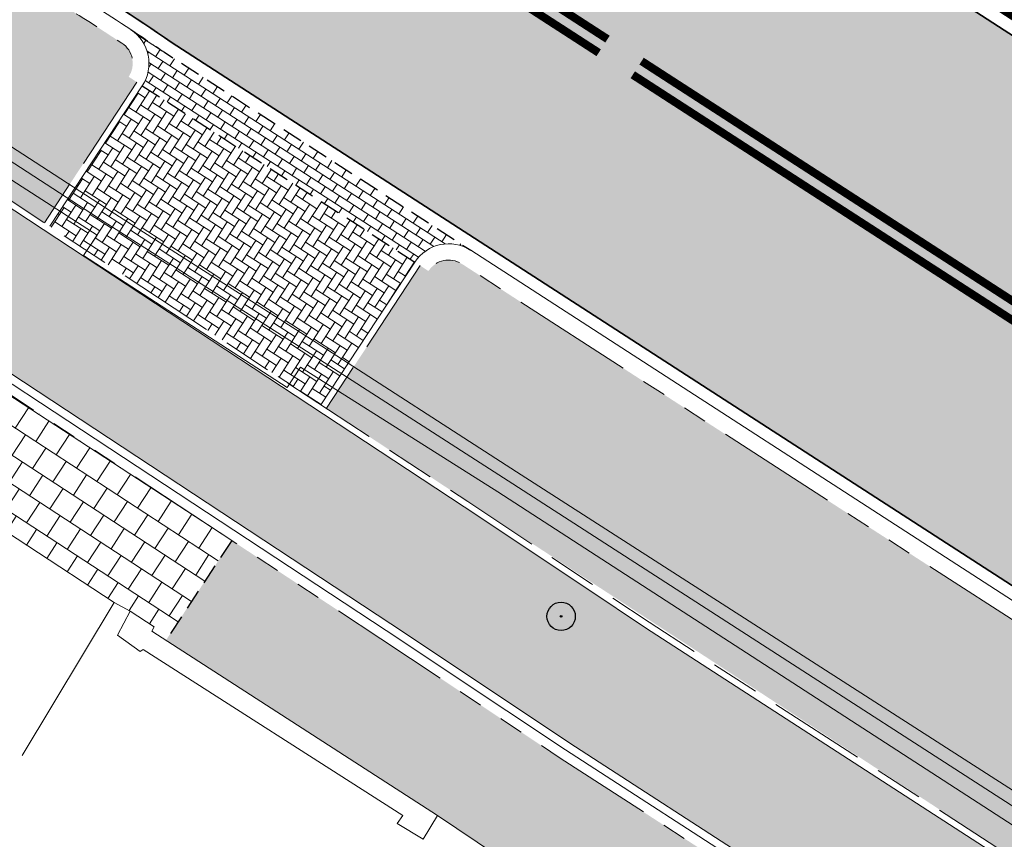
# Model space of a CAD drawing. Header units: metres. Extents: x 187916 to 189411, y 333285 to 334910.
# Tile 109 of 256: x 188243 to 188255, y 334512 to 334522. Entities that reach past the tile are written whole.
import ezdxf

# ---------------------------------------------------------------- set-up
doc = ezdxf.new("R2010")
doc.units = ezdxf.units.M
for name, pattern in [('DASHED2', [0.375, 0.25, -0.125]), ('VH-OPSLUITBAND_100X200', [16, 8, -2, 4, -2]), ('VH-TROTTOIRBAND_180-200', [20, 10, -2, 2, -2, 2, -2]), ('VW-1-1_STREEP', [2, 1, -1])]:
    doc.linetypes.add(name, pattern=pattern)
for name, color, linetype, lineweight in [('B-ME-GR-BOOM-S', 253, 'Continuous', 25), ('B-ME-IE-TERREINAFSCHEIDING_KUNSTMATIG_MUUR-G', 253, 'IE-TERREINAFSCHEIDING-KUNSTMATIG-DICHT', 18), ('B-ME-VH-KANTOPSLUITING_ACHTERKANTBAND-G', 253, 'Continuous', 18), ('B-ME-VH-VERHARDING_ASFALT-G', 253, 'Continuous', 18), ('B-ME-VH-VERHARDING_BETONSTRAATSTEEN-G', 253, 'Continuous', 18), ('B-ME-VH-VERHARDING_TEGEL-G', 253, 'Continuous', 18), ('N-WE-GR-HAAG-HG01-A', 96, 'Continuous', 35), ('N-WE-VH-GOOT_TEGEL-G', 170, 'Continuous', 35), ('N-WE-VH-KANTOPSLUITING_OPSLUITBAND_80X200-G', 30, 'VH-OPSLUITBAND_100X200', 15), ('N-WE-VH-KANTOPSLUITING_PERRONBAND-G', 5, 'VH-TROTTOIRBAND_180-200', 25), ('N-WE-VH-KANTOPSLUITING_RIJWIELPADBAND_4-12 200-G', 94, 'VH-TROTTOIRBAND_180-200', 15), ('N-WE-VH-KANTOPSLUITING_TROTTOIRBAND_180 200-G', 251, 'VH-TROTTOIRBAND_180-200', 15), ('N-WE-VH-KANTOPSLUITING_VOORKANTBAND-G', 7, 'Continuous', 15), ('N-WE-VH-KANTVERHARDING_STREKLAAG_BSS-G', 60, 'Continuous', 18), ('N-WE-VH-VERHARDING_ASFALT_RIJWEG-A', 251, 'Continuous', 18), ('N-WE-VH-VERHARDING_BETONSTRAATSTEEN-GRIJS-A', 250, 'Continuous', 18), ('N-WE-VH-VERHARDING_BETONSTRAATSTEEN-ROOD-A', 11, 'Continuous', 18), ('N-WE-VH-VERHARDING_TEGEL-A', 254, 'Continuous', 5), ('N-WE-VH-VERHARDING_TEGEL_300x300x60-A', 251, 'Continuous', 5), ('N-WE-VW-MARKERING_LANGS_STREEP-G', 251, 'Continuous', 0), ('N-WE-VW-MARKERING_LANGS_STREEP_11-G', 251, 'VW-1-1_STREEP', 0)]:
    doc.layers.add(name, color=color, linetype=linetype, lineweight=lineweight)
doc.layers.add('N-WE-VH-MATERIAALSCHEIDING-G', color=7, linetype='DASHED2')
doc.linetypes.add('IE-TERREINAFSCHEIDING-KUNSTMATIG-DICHT', pattern='A,8,-1,[82,NLCS.SHX,S=0.75,R=90,X=0,Y=0],-1', length=10)

# ---------------------------------------------------------------- blocks, each defined once
blk = doc.blocks.new('SGR-BOOM_01')
at = {"ltscale": 0.1}
h = blk.add_hatch(color=256, dxfattribs=at)
edge = h.paths.add_edge_path()
edge.add_arc((7.366995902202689e-12, -5.115907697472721e-12), 0.15, 0, 360)
for centre, radius in [((0, 0), 2.5), ((7.366995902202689e-12, -5.115907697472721e-12), 0.04499999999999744)]:
    blk.add_circle(centre, radius)
blk.add_circle((7.366995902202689e-12, -5.115907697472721e-12), 0.15, dxfattribs=at)
blk = doc.blocks.new('DTM')
at = {"layer": 'B-ME-IE-TERREINAFSCHEIDING_KUNSTMATIG_MUUR-G', "ltscale": 0.2, "flags": 128}
for points in [[(188244.3939999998, 334515.126), (188244.2379999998, 334514.8310000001)], [(188244.6869999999, 334514.9330000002), (188244.3939999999, 334515.1260000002)], [(188244.6600000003, 334514.8810000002), (188244.687, 334514.9330000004)], [(188248.1800000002, 334512.6090000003), (188244.6600000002, 334514.8810000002)], [(188244.238, 334514.8310000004), (188244.5170000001, 334514.6280000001)], [(188244.5170000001, 334514.6280000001), (188244.5520000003, 334514.6530000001)], [(188247.7540000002, 334512.608), (188244.5520000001, 334514.653)], [(188247.6839999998, 334512.5099999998), (188247.7540000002, 334512.6080000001)], [(188248.0030000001, 334512.315), (188248.1800000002, 334512.6090000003)], [(188248.0030000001, 334512.3150000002), (188247.684, 334512.51)]]:
    blk.add_lwpolyline(points, dxfattribs=at)
at = {"layer": 'B-ME-VH-KANTOPSLUITING_ACHTERKANTBAND-G', "ltscale": 0.2, "flags": 128}
blk.add_lwpolyline([(188272.6039999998, 334491.6299999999), (188273.318, 334493.8029999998), (188273.3390000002, 334496.1669999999), (188272.852, 334498.4410000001), (188271.8879999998, 334500.5279999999), (188270.5049999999, 334502.3429999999), (188268.7429999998, 334503.8130000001), (188267.733, 334504.4810000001), (188267.486, 334504.0980000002), (188266.2340000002, 334504.9050000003), (188266.486, 334505.2760000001), (188258.202, 334510.591), (188248.923, 334516.5949999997), (188246.4920000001, 334518.1310000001), (188246.327, 334517.8790000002), (188243.8160000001, 334519.5049999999), (188243.986, 334519.7590000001), (188235.983, 334524.9169999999), (188235.8199999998, 334524.6710000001), (188232.6639999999, 334526.679), (188232.8339999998, 334526.9380000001), (188225.3100000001, 334531.8059999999)], dxfattribs=at)
at = {"layer": 'B-ME-VH-VERHARDING_ASFALT-G', "ltscale": 0.2, "flags": 128}
blk.add_lwpolyline([(188272.9249999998, 334491.4739999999), (188273.662, 334493.7560000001), (188273.6749999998, 334496.2310000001), (188273.165, 334498.585), (188272.196, 334500.719), (188270.7609999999, 334502.577), (188268.9130000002, 334504.1060000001), (188267.9359999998, 334504.7570000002), (188266.662, 334505.568), (188258.4249999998, 334510.895), (188249.1529999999, 334516.841), (188246.6850000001, 334518.4350000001), (188244.1570000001, 334520.0490000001), (188236.159, 334525.2400000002), (188233.0249999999, 334527.2250000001), (188225.446, 334532.0779999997), (188217.8650000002, 334536.983), (188208.3530000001, 334543.085), (188203.0589999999, 334546.4670000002), (188197.6239999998, 334549.9819999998), (188189.6060000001, 334555.1039999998), (188180.355, 334561.0320000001), (188174.6570000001, 334564.6979999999)], dxfattribs=at)
at = {"layer": 'B-ME-VH-VERHARDING_BETONSTRAATSTEEN-G', "ltscale": 0.2, "flags": 128}
for points in [[(188272.7930000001, 334491.5449999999), (188273.5350000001, 334493.7850000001), (188273.5439999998, 334496.1940000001), (188273.0499999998, 334498.497), (188272.0690000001, 334500.6669999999), (188270.6499999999, 334502.4819999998), (188268.838, 334503.9739999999), (188267.8459999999, 334504.6359999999), (188266.5789999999, 334505.4640000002), (188258.3190000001, 334510.7590000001), (188249.0520000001, 334516.733), (188246.611, 334518.298), (188244.071, 334519.9210000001), (188236.088, 334525.105), (188232.9419999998, 334527.0949999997), (188225.375, 334531.9300000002), (188217.7629999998, 334536.8369999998), (188208.2689999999, 334542.9419999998), (188202.9709999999, 334546.3429999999), (188197.5269999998, 334549.852), (188189.5070000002, 334554.9709999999), (188180.2629999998, 334560.9079999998), (188174.571, 334564.5619999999)], [(188244.1940000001, 334515.2319999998), (188243.0630000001, 334513.3459999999)]]:
    blk.add_lwpolyline(points, dxfattribs=at)
at = {"layer": 'B-ME-VH-VERHARDING_TEGEL-G', "ltscale": 0.2, "flags": 128}
for points in [[(188242.0629999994, 334516.6290000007), (188244.1940000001, 334515.2319999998), (188244.3939999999, 334515.1260000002)], [(188248.1800000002, 334512.6090000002), (188248.9090000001, 334512.1200000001)]]:
    blk.add_lwpolyline(points, dxfattribs=at)
at = {"layer": 'B-ME-GR-BOOM-S', "xscale": 0.07, "yscale": 0.07, "zscale": 0.07}
blk.add_blockref('SGR-BOOM_01', (188249.705, 334515.061), dxfattribs=at)
blk = doc.blocks.new('ontwerp Wilhelmina- & Engelenkampstraat')
at = {"layer": 'N-WE-GR-HAAG-HG01-A', "transparency": 33554610}
h = blk.add_hatch(color=256, dxfattribs=at)
h.dxf.hatch_style = 1
h.paths.add_polyline_path([(188244.2908689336, 334522.1233333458, 0.009985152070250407), (188243.3508601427, 334522.7189028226, 0.0134728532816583), (188237.4907333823, 334526.3586303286, 0.4004742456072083), (188237.087774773, 334526.2630109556), (188236.9874374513, 334526.3288344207), (188235.9530600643, 334524.7361140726), (188239.8934220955, 334522.1770826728), (188243.3364949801, 334519.9108522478), (188244.4761075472, 334521.6422600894), (188244.3758706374, 334521.7082340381, 0.4134534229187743)])
h = blk.add_hatch(color=256, dxfattribs=at)
h.dxf.hatch_style = 1
edge = h.paths.add_edge_path()
edge.add_line((188263.9076149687, 334509.4352189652), (188262.5810966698, 334507.3454637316))
edge.add_line((188262.5810966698, 334507.3454637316), (188262.5812837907, 334507.3457533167))
edge.add_line((188262.5812837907, 334507.3457533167), (188261.2419589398, 334508.2193886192))
edge.add_line((188261.2419589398, 334508.2193886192), (188256.4023689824, 334511.3549468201))
edge.add_line((188256.4023689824, 334511.3549468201), (188248.5558120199, 334516.475497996))
edge.add_line((188248.5558120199, 334516.475497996), (188246.8111737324, 334517.6238188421))
edge.add_line((188246.8111737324, 334517.6238188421), (188247.9684705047, 334519.3820942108))
edge.add_line((188247.9684705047, 334519.3820942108), (188248.0686967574, 334519.3161040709))
edge.add_arc((188248.3192867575, 334519.1511657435), 0.2999999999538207, 57.12957375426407, 146.6470892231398, ccw=False)
edge.add_line((188248.4821090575, 334519.4031357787), (188263.0677148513, 334509.9779599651))
edge.add_line((188263.0677148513, 334509.9779599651), (188263.9076149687, 334509.4352189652))
at = {"layer": 'N-WE-VH-VERHARDING_ASFALT_RIJWEG-A', "transparency": 33554610}
h = blk.add_hatch(color=256, dxfattribs=at)
h.dxf.hatch_style = 1
edge = h.paths.add_edge_path()
edge.add_line((188163.8208333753, 334580.6406240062), (188159.2952212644, 334575.7984076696))
edge.add_line((188159.2952212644, 334575.7984076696), (188174.5957356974, 334565.9704214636))
edge.add_line((188174.5957356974, 334565.9704214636), (188208.8839609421, 334543.8760752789))
edge.add_arc((188265.1432202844, 334630.8183515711), 103.5570551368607, 237.0935993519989, 239.2286548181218)
edge.add_arc((189667.3076695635, 336961.7811804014), 2823.749582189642, 238.9808935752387, 239.4819934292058)
edge.add_line((188233.3818636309, 334529.2067239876), (188237.2558465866, 334526.9002472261))
edge.add_arc((188172.8948845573, 334415.8189779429), 128.3798341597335, 56.614742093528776, 59.911814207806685, ccw=False)
edge.add_arc((188228.9109722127, 334498.8883011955), 28.21409776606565, 55.4845922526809, 58.773180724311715, ccw=False)
edge.add_line((188244.8978654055, 334522.1359797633), (188270.2099100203, 334505.7794106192))
edge.add_arc((188264.7010883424, 334497.2544241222), 10.15000054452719, 13.737900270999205, 57.129572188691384, ccw=False)
edge.add_line((188274.5607201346, 334499.6648539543), (188285.3916733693, 334492.8307818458))
edge.add_arc((188287.0274187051, 334482.813442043), 10.15001278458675, 56.479027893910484, 99.27405743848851, ccw=False)
edge.add_line((188292.6326838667, 334491.2753426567), (188328.2332900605, 334467.6895627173))
edge.add_arc((188166.0016867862, 334216.8707131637), 298.7125514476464, 47.8039201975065, 57.10489379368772, ccw=False)
edge.add_arc((188346.5713980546, 334415.6696875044), 30.15000000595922, 31.86626050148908, 48.27499196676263, ccw=False)
edge.add_arc((188363.5941228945, 334425.9773084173), 10.25375049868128, 32.663466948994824, 33.16756871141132, ccw=False)
edge.add_arc((188363.7680247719, 334425.9005759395), 10.15000001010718, 9.405490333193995, 33.55795590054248, ccw=False)
edge.add_arc((188373.1107148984, 334427.4481680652), 0.680000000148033, -65.24652159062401, 9.405490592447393, ccw=False)
edge.add_line((188373.39544101, 334426.8306479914), (188373.3535042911, 334426.8064665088))
edge.add_line((188373.3535042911, 334426.8064665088), (188373.0122377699, 334426.6096859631))
edge.add_arc((188366.2889411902, 334422.7187079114), 7.76803881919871, 0.9923180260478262, 30.05928364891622, ccw=False)
edge.add_line((188374.0558150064, 334422.853237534), (188385.6760825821, 334436.9428109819))
edge.add_arc((188384.9421657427, 334443.9042308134), 6.99999999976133, 238.676415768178, 276.0182515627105, ccw=False)
edge.add_line((188381.3030702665, 334437.9245164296), (188374.3090535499, 334441.7971089))
edge.add_line((188374.3090535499, 334441.7971089), (188374.1759859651, 334441.5785117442))
edge.add_arc((188373.7240602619, 334441.8357337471), 0.5199999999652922, 236.9865645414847, 330.35281892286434, ccw=False)
edge.add_arc((188428.1308333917, 334525.1050683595), 99.98797832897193, 235.55122826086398, 236.8408409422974, ccw=False)
edge.add_arc((188411.6700745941, 334501.8726051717), 71.51970141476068, 233.64609065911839, 235.89746209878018, ccw=False)
edge.add_arc((188411.670100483, 334501.8726410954), 71.51974569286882, 233.2495609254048, 233.64609101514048, ccw=False)
edge.add_arc((188457.7549952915, 334568.1260296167), 152.2034652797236, 230.5042180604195, 234.2720138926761, ccw=False)
edge.add_arc((188166.9569656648, 334218.1136175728), 302.8501405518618, 50.16648870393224, 50.26164584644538)
edge.add_arc((188166.9570554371, 334218.113725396), 302.8500002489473, 50.26164586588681, 51.22502147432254)
edge.add_arc((188166.9539407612, 334218.1098417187), 302.854978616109, 51.22502222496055, 51.3192961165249)
edge.add_arc((188167.7827901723, 334219.1716967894), 301.508037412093, 51.31614081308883, 52.74067650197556)
edge.add_arc((188166.9798580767, 334218.1437757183), 302.8122778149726, 52.73751119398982, 52.83170123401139)
edge.add_arc((188166.9570555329, 334218.113725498), 302.8500001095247, 52.83169831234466, 54.43051335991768)
edge.add_arc((188166.9767697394, 334218.1413522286), 302.8160606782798, 54.43050684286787, 54.52539666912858)
edge.add_arc((188160.6555547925, 334209.0669401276), 313.8745045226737, 54.54701659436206, 57.10245107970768)
edge.add_line((188331.1328921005, 334472.609502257), (188320.0936543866, 334479.922007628))
edge.add_arc((188323.4852573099, 334485.0441346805), 6.143220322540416, 221.5045135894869, 236.48957065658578, ccw=False)
edge.add_arc((188319.5511004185, 334481.5629375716), 0.8899999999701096, 137.6692106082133, 221.5046791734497, ccw=False)
edge.add_line((188318.8931507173, 334482.1622723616), (188319.2594146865, 334482.6371719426))
edge.add_line((188319.2594146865, 334482.6371719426), (188319.2912123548, 334482.6784009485))
edge.add_arc((188340.6890844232, 334510.7641414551), 35.30832407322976, 218.5773896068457, 232.6970680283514, ccw=False)
edge.add_arc((188279.0883320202, 334513.8429033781), 42.25714136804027, 321.20296164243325, 323.56659149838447, ccw=False)
edge.add_arc((188310.4726214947, 334488.8679822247), 2.15802668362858, 242.7824537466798, 315.8976350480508, ccw=False)
edge.add_line((188309.4856042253, 334486.9489001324), (188295.3438852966, 334496.3165348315))
edge.add_line((188295.3438852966, 334496.3165348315), (188286.6449701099, 334501.9456440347))
edge.add_line((188286.6449701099, 334501.9456440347), (188245.2759046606, 334528.678213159))
edge.add_arc((188189.2378963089, 334441.9585258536), 103.2500002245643, 57.12957376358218, 59.23144345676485)
edge.add_line((188242.0576432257, 334530.6751358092), (188236.73552821, 334533.8437957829))
edge.add_arc((182886.7756591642, 325560.3118348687), 10447.31288197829, 59.19688513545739, 59.33512800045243)
edge.add_line((188215.0687000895, 334546.7260098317), (188212.1448451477, 334548.5376449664))
edge.add_line((188212.1448451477, 334548.5376449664), (188202.8877957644, 334554.5207101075))
edge.add_line((188202.8877957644, 334554.5207101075), (188173.134058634, 334573.6931625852))
edge.add_line((188173.134058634, 334573.6931625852), (188171.667712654, 334574.6976989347))
edge.add_arc((188421.3357456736, 334919.3221964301), 425.5586575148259, 233.19857496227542, 234.07802403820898, ccw=False)
edge.add_line((188166.4075921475, 334578.5703695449), (188163.8279358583, 334580.6347157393))
edge.add_line((188163.8279358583, 334580.6347157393), (188163.8208333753, 334580.6406240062))
at = {"layer": 'N-WE-VH-VERHARDING_BETONSTRAATSTEEN-GRIJS-A', "transparency": 33554610}
h = blk.add_hatch(dxfattribs=at)
h.set_pattern_fill('AVH-BSS_KEIFORMAAT_HALFST', color=256, angle=237.13, pattern_type=2)
h.set_pattern_definition([(237.13, (188246.7044096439, 334520.7900034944), (0.03120278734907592, -0.1451770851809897), [0.105, -0.105]), (327.13, (188246.7044096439, 334520.7900034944), (0.05698714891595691, 0.08818993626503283), [])])
edge = h.paths.add_edge_path()
edge.add_line((188248.5906748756, 334519.5711044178), (188244.8146431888, 334522.0111650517))
edge.add_arc((188227.3200156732, 334496.5305590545), 30.90830428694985, 55.52705239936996, 56.45150447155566)
edge.add_arc((188244.1251805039, 334521.8731518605), 0.5000723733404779, -33.34445109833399, 56.49008072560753, ccw=False)
edge.add_line((188244.5429315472, 334521.5982765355), (188247.9016465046, 334519.4260777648))
edge.add_arc((188248.3192778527, 334519.1512080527), 0.4999693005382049, 57.12368128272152, 146.6485464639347, ccw=False)
h = blk.add_hatch(dxfattribs=at)
h.set_pattern_fill('AVH-BSS_KEIFORMAAT_ELLEBOOG', color=256, angle=327.11, pattern_type=2)
h.set_pattern_definition([(327.11, (188246.2222890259, 334520.5121771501), (0.1451879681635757, 0.03115210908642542), [0.315, -0.105]), (237.1100000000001, (188246.336324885, 334520.6885172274), (0.1451879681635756, 0.0311521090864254), [0.3149999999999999, -0.105])])
h.paths.add_polyline_path([(188244.5429315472, 334521.5982765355), (188243.4033189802, 334519.8668686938), (188246.7443497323, 334517.6678023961), (188247.9016465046, 334519.4260777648)])
at = {"layer": 'N-WE-VH-VERHARDING_BETONSTRAATSTEEN-ROOD-A', "transparency": 33554610}
h = blk.add_hatch(color=11, dxfattribs=at)
h.dxf.hatch_style = 1
edge = h.paths.add_edge_path()
edge.add_arc((188270.332567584, 334495.2359531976), 4.01840035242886, 341.6529269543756, 416.7021785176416)
edge.add_arc((188270.3325658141, 334495.2359543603), 4.018400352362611, -18.34911897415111, 56.702148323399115, ccw=False)
edge.add_arc((188264.7010888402, 334497.2544243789), 9.999999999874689, 340.8314171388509, 340.8322362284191)
edge = h.paths.add_edge_path()
edge.add_arc((188148.770241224, 334564.1394932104), 12.09999999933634, 57.63015956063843, 89.30733865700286)
edge.add_line((188148.9165172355, 334576.2386090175), (188148.9370684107, 334577.938484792))
edge.add_arc((188148.7702412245, 334564.1394932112), 13.79999999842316, 57.630159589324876, 89.30733865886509, ccw=False)
edge.add_line((188156.1585166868, 334575.7951092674), (188165.274457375, 334570.0166861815))
edge.add_line((188165.274457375, 334570.0166861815), (188169.8198914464, 334567.1086563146))
edge.add_line((188169.8198914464, 334567.1086563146), (188171.511029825, 334565.9779010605))
edge.add_line((188171.511029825, 334565.9779010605), (188172.8852863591, 334565.1012805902))
edge.add_line((188172.8852863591, 334565.1012805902), (188189.066450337, 334554.7569305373))
edge.add_line((188189.066450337, 334554.7569305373), (188194.1878845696, 334551.4665076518))
edge.add_line((188194.1878845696, 334551.4665076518), (188201.1790287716, 334547.0002215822))
edge.add_line((188201.1790287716, 334547.0002215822), (188204.1699773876, 334545.0015735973))
edge.add_line((188204.1699773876, 334545.0015735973), (188207.8265481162, 334542.6269838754))
edge.add_line((188207.8265481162, 334542.6269838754), (188215.6547227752, 334537.6455997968))
edge.add_line((188215.6547227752, 334537.6455997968), (188224.3779567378, 334532.0578415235))
edge.add_line((188224.3779567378, 334532.0578415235), (188225.2379334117, 334531.4974632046))
edge.add_line((188225.2379334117, 334531.4974632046), (188233.1427692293, 334526.4658407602))
edge.add_line((188233.1427692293, 334526.4658407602), (188239.8496435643, 334522.1101237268))
edge.add_line((188239.8496435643, 334522.1101237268), (188248.511649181, 334516.4087920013))
edge.add_line((188248.511649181, 334516.4087920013), (188250.7467074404, 334514.9210303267))
edge.add_line((188250.7467074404, 334514.9210303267), (188255.6112174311, 334511.7728785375))
edge.add_line((188255.6112174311, 334511.7728785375), (188256.3588268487, 334511.2878343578))
edge.add_line((188256.3588268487, 334511.2878343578), (188261.1983553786, 334508.1523159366))
edge.add_line((188261.1983553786, 334508.1523159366), (188268.3147183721, 334503.5103458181))
edge.add_line((188268.3147183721, 334503.5103458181), (188273.2914312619, 334500.2531944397))
edge.add_arc((188273.5652412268, 334500.6715580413), 0.4999999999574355, 236.7961170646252, 381.0816675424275)
edge.add_arc((188264.7010888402, 334497.2544243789), 9.999999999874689, -13.01039675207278, 21.081667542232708, ccw=False)
edge.add_arc((188270.3325660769, 334495.2359545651), 4.118400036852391, 356.7594048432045, 416.7032974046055)
edge.add_line((188272.5934635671, 334498.6782737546), (188272.3604773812, 334498.8307581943))
edge.add_line((188272.3604773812, 334498.8307581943), (188271.5237501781, 334499.378378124))
edge.add_line((188271.5237501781, 334499.378378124), (188267.3942402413, 334502.0810534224))
edge.add_line((188267.3942402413, 334502.0810534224), (188264.1115089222, 334504.2222952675))
edge.add_line((188264.1115089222, 334504.2222952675), (188260.7611897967, 334506.4076229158))
edge.add_line((188260.7611897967, 334506.4076229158), (188260.2332122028, 334506.7520092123))
edge.add_line((188260.2332122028, 334506.7520092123), (188255.4335565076, 334509.8616945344))
edge.add_line((188255.4335565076, 334509.8616945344), (188254.6867637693, 334510.3462088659))
edge.add_line((188254.6867637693, 334510.3462088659), (188249.8141395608, 334513.4996119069))
edge.add_line((188249.8141395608, 334513.4996119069), (188249.0920431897, 334513.979857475))
edge.add_line((188249.0920431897, 334513.979857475), (188247.6052413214, 334514.969945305))
edge.add_line((188247.6052413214, 334514.969945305), (188238.7286873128, 334520.811070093))
edge.add_line((188238.7286873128, 334520.811070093), (188232.2233639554, 334525.0358917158))
edge.add_line((188232.2233639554, 334525.0358917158), (188224.3174298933, 334530.0682132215))
edge.add_line((188224.3174298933, 334530.0682132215), (188223.4554115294, 334530.6299219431))
edge.add_line((188223.4554115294, 334530.6299219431), (188214.7399082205, 334536.2127282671))
edge.add_line((188214.7399082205, 334536.2127282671), (188206.9072550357, 334541.1969622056))
edge.add_line((188206.9072550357, 334541.1969622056), (188203.2347351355, 334543.5819093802))
edge.add_line((188203.2347351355, 334543.5819093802), (188200.2488350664, 334545.5771837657))
edge.add_line((188200.2488350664, 334545.5771837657), (188193.9364147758, 334549.6126811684))
edge.add_line((188193.9364147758, 334549.6126811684), (188193.2729879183, 334550.0336828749))
edge.add_line((188193.2729879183, 334550.0336828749), (188188.2574143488, 334553.2560923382))
edge.add_line((188188.2574143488, 334553.2560923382), (188171.9529504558, 334563.6795877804))
edge.add_line((188171.9529504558, 334563.6795877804), (188170.5813430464, 334564.5545184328))
edge.add_line((188170.5813430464, 334564.5545184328), (188168.8892599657, 334565.6859053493))
edge.add_line((188168.8892599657, 334565.6859053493), (188164.361299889, 334568.5827558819))
edge.add_line((188164.361299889, 334568.5827558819), (188155.2483668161, 334574.3592725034))
at = {"layer": 'N-WE-VH-VERHARDING_TEGEL-A', "transparency": 33554610}
h = blk.add_hatch(color=256, dxfattribs=at)
h.dxf.hatch_style = 1
h.paths.add_polyline_path([(188269.1773919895, 334495.3133055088), (188269.4242381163, 334495.1428150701), (188269.6710842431, 334494.9723246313), (188269.917925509, 334494.8018271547), (188270.1647716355, 334494.6313367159), (188270.0795264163, 334494.5079136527), (188270.326372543, 334494.3374232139), (188270.5732186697, 334494.1669327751), (188270.8200647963, 334493.9964423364), (188271.0669109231, 334493.8259518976), (188271.313752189, 334493.6554544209), (188271.5605983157, 334493.4849639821), (188271.6840165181, 334493.3997117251), (188271.9308626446, 334493.2292212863), (188272.1777039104, 334493.0587238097), (188272.424550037, 334492.888233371), (188272.2540595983, 334492.6413872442), (188272.0072134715, 334492.8118776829), (188271.7603673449, 334492.9823681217), (188271.5135260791, 334493.1528655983), (188271.2666799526, 334493.323356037), (188271.1432617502, 334493.4086082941), (188270.8964156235, 334493.5790987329), (188270.6495743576, 334493.7495962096), (188270.4027282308, 334493.9200866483), (188270.1558821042, 334494.090577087), (188269.9090359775, 334494.2610675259), (188269.8237907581, 334494.1376444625), (188269.5769446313, 334494.3081349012), (188269.3300985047, 334494.4786253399), (188269.0832572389, 334494.6491228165), (188268.8364111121, 334494.8196132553), (188269.0069015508, 334495.0664593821)], flags=16)
h.paths.add_polyline_path([(188271.4371703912, 334493.5702021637), (188271.684016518, 334493.399711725), (188271.5135260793, 334493.1528655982), (188271.2666799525, 334493.3233560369)], flags=0)
edge = h.paths.add_edge_path()
edge.add_line((188273.0135506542, 334493.3283919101), (188273.5402494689, 334493.022493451))
edge.add_arc((188264.7010888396, 334497.2544243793), 9.800000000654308, 334.4162671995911, 335.0706410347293)
edge.add_line((188273.5880047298, 334493.123719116), (188273.9588177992, 334494.0399289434))
edge.add_arc((188270.3325660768, 334495.2359545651), 3.818400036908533, 341.7461932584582, 416.6997203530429)
edge.add_line((188272.428970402, 334498.4273911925), (188272.1961914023, 334498.5797400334))
edge.add_line((188272.1961914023, 334498.5797400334), (188272.112518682, 334498.6345020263))
edge.add_line((188272.112518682, 334498.6345020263), (188271.4869465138, 334499.1395361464))
edge.add_line((188271.4869465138, 334499.1395361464), (188271.4032737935, 334499.1942981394))
edge.add_line((188271.4032737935, 334499.1942981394), (188267.2739060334, 334501.8968803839))
edge.add_line((188267.2739060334, 334501.8968803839), (188263.9913170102, 334504.0380294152))
edge.add_line((188263.9913170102, 334504.0380294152), (188263.1537372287, 334504.5843613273))
edge.add_line((188263.1537372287, 334504.5843613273), (188263.0704039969, 334504.6387174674))
edge.add_line((188263.0704039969, 334504.6387174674), (188262.9065065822, 334504.3874463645))
edge.add_line((188262.9065065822, 334504.3874463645), (188262.6552348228, 334504.5513442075))
edge.add_line((188262.6552348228, 334504.5513442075), (188262.4050420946, 334504.7145382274))
edge.add_line((188262.4050420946, 334504.7145382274), (188262.2411442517, 334504.463266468))
edge.add_line((188262.2411442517, 334504.463266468), (188262.0772464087, 334504.2119947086))
edge.add_line((188262.0772464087, 334504.2119947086), (188261.9133485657, 334503.9607229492))
edge.add_line((188261.9133485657, 334503.9607229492), (188261.6620768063, 334504.1246207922))
edge.add_line((188261.6620768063, 334504.1246207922), (188261.4108050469, 334504.2885186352))
edge.add_line((188261.4108050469, 334504.2885186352), (188261.5747028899, 334504.5397903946))
edge.add_line((188261.5747028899, 334504.5397903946), (188261.7386007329, 334504.791062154))
edge.add_line((188261.7386007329, 334504.791062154), (188261.9024985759, 334505.0423339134))
edge.add_line((188261.9024985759, 334505.0423339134), (188261.9014195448, 334505.0430377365))
edge.add_line((188261.9014195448, 334505.0430377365), (188261.6501477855, 334505.2069355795))
edge.add_line((188261.6501477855, 334505.2069355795), (188261.3988760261, 334505.3708334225))
edge.add_line((188261.3988760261, 334505.3708334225), (188261.5627742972, 334505.622105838))
edge.add_line((188261.5627742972, 334505.622105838), (188261.478577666, 334505.6770251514))
edge.add_line((188261.478577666, 334505.6770251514), (188260.6410056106, 334506.2233520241))
edge.add_line((188260.6410056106, 334506.2233520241), (188260.1109890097, 334506.5690581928))
edge.add_line((188260.1109890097, 334506.5690581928), (188255.3138156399, 334509.6771352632))
edge.add_line((188255.3138156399, 334509.6771352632), (188254.5671286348, 334510.1615809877))
edge.add_line((188254.5671286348, 334510.1615809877), (188249.6934543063, 334513.3156636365))
edge.add_line((188249.6934543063, 334513.3156636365), (188248.9701040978, 334513.796743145))
edge.add_line((188248.9701040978, 334513.796743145), (188247.4838037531, 334514.7864970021))
edge.add_line((188247.4838037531, 334514.7864970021), (188245.6445118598, 334515.9968240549))
edge.add_line((188245.6445118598, 334515.9968240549), (188244.8355122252, 334514.7677148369))
edge.add_line((188244.8355122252, 334514.7677148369), (188248.1800000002, 334512.6090000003))
edge.add_line((188248.1800000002, 334512.6090000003), (188248.9090000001, 334512.1200000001))
edge.add_line((188248.9090000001, 334512.1200000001), (188253.7919999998, 334508.9640000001))
edge.add_line((188253.7919999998, 334508.9640000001), (188254.5380000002, 334508.4750000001))
edge.add_line((188254.5380000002, 334508.4750000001), (188259.3040000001, 334505.3879999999))
edge.add_line((188259.3040000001, 334505.3879999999), (188260.0190000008, 334504.8739999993))
edge.add_line((188260.0190000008, 334504.8739999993), (188264.7910000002, 334501.7820000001))
edge.add_line((188264.7910000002, 334501.7820000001), (188266.4989999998, 334500.6949999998))
edge.add_line((188266.4989999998, 334500.6949999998), (188266.6609999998, 334500.5640000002))
edge.add_line((188266.6609999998, 334500.5640000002), (188270.0269999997, 334498.3859999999))
edge.add_line((188270.0269999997, 334498.3859999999), (188270.0589999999, 334497.2149999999))
edge.add_line((188270.0589999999, 334497.2149999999), (188268.4390000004, 334494.7160000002))
edge.add_line((188268.4390000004, 334494.7160000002), (188266.7171116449, 334492.114657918))
edge.add_line((188266.7171116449, 334492.114657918), (188266.7230000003, 334492.1110000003))
edge.add_line((188266.7230000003, 334492.1110000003), (188264.5526497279, 334488.7665258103))
edge.add_line((188264.5526497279, 334488.7665258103), (188266.9479999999, 334487.2050000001))
edge.add_line((188266.9479999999, 334487.2050000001), (188270.0476708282, 334491.8508685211))
edge.add_line((188270.0476708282, 334491.8508685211), (188272.0350733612, 334490.5366555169))
edge.add_line((188272.0350733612, 334490.5366555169), (188272.6324468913, 334491.4681724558))
edge.add_line((188272.6324468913, 334491.4681724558), (188272.1095446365, 334491.7718659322))
edge.add_line((188272.1095446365, 334491.7718659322), (188273.0135506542, 334493.3283919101))
at = {"layer": 'N-WE-VH-VERHARDING_TEGEL_300x300x60-A', "transparency": 33554610}
h = blk.add_hatch(dxfattribs=at)
h.set_pattern_fill('AVH-TEGEL_300X300_HALFST', color=256, angle=236.89, pattern_type=2)
h.set_pattern_definition([(236.89, (188245.6538551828, 334515.9906757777), (-0.03823093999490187, -0.3332242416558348), [0.3, -0.3]), (326.89, (188245.6538551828, 334515.9906757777), (0.1638744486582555, 0.2512870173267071), [])])
h.paths.add_polyline_path([(188242.3032351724, 334518.1955167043), (188241.5051871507, 334516.9830462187), (188242.0630000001, 334516.6290000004), (188244.1940000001, 334515.2319999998), (188244.3939999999, 334515.1260000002), (188244.6869999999, 334514.9330000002), (188244.6600000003, 334514.8810000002), (188244.8355122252, 334514.7677148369), (188245.6445118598, 334515.9968240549)])
at = {"layer": 'N-WE-VH-GOOT_TEGEL-G'}
for points in [[(188317.5934688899, 334496.3081246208), (188317.1501695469, 334495.4129082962), (188315.7119535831, 334492.7626676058, -0.03873374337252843), (188312.0222952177, 334487.3661198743, -0.3303078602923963), (188309.4856042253, 334486.9489001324), (188295.3438852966, 334496.3165348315), (188286.6449701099, 334501.9456440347), (188245.2759046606, 334528.678213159, 0.00917139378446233), (188242.0576432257, 334530.6751358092), (188236.73552821, 334533.8437957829, 0.0006031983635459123), (188215.0687000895, 334546.7260098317), (188212.1448451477, 334548.5376449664), (188202.8877957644, 334554.5207101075), (188173.134058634, 334573.6931625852)], [(188095.1749857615, 334530.5396943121), (188101.6504048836, 334539.510067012), (188106.7442135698, 334546.500351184), (188107.0435106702, 334546.9221797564), (188110.7802754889, 334552.5427385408), (188120.2602677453, 334566.8018253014, -0.3976723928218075), (188159.2695942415, 334575.8148686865), (188174.5957357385, 334565.970421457), (188208.8839609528, 334543.8760752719, 0.009316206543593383), (188212.1620622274, 334541.8404860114, 0.002186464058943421), (188233.3818636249, 334529.2067239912), (188237.2558465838, 334526.9002472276, -0.01438719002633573), (188243.5379345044, 334523.0147862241, -0.01435012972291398), (188244.8978654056, 334522.1359797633), (188270.2099099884, 334505.7794105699, -0.1585987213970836), (188274.1717358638, 334500.9053619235, -0.2389408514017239), (188273.2451314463, 334491.7752058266), (188271.789554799, 334489.5054462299)]]:
    blk.add_lwpolyline(points, format="xyb", dxfattribs=at)
at = {"layer": 'N-WE-VH-KANTOPSLUITING_OPSLUITBAND_80X200-G', "ltscale": 0.15, "flags": 128}
blk.add_lwpolyline([(188145.0646577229, 334579.4318966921), (188144.9755144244, 334578.5018293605, 0.4498276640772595), (188145.4038840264, 334578.041883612, -0.009145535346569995), (188146.4602676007, 334578.0484346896), (188148.9380355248, 334578.0184789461, -0.1391047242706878), (188156.2013472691, 334575.8626780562), (188165.3174294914, 334570.0841652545), (188169.863685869, 334567.1756093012), (188171.554779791, 334566.0448837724), (188172.928309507, 334565.16872693), (188189.1096167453, 334554.8242853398), (188194.2309385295, 334551.5339347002), (188194.8926683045, 334551.1140099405), (188201.222802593, 334547.0671880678), (188204.213988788, 334545.068381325), (188207.8698089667, 334542.6942790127), (188215.6977728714, 334537.7130290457), (188224.42137063, 334532.125037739), (188225.2812512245, 334531.5647220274), (188233.1860353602, 334526.5331324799), (188239.8934220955, 334522.1770826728), (188248.5558120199, 334516.475497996), (188250.0786412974, 334515.4614188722), (188250.790592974, 334514.9879206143), (188255.654721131, 334511.8400159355), (188256.4023689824, 334511.3549468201), (188261.2419589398, 334508.2193886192), (188268.3584767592, 334503.5773175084), (188272.4985136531, 334500.8677525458)], format="xyb", dxfattribs=at)
for points in [[(188244.4761075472, 334521.6422600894), (188243.3364949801, 334519.9108522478)], [(188247.9684705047, 334519.3820942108), (188246.8111737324, 334517.6238188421)]]:
    blk.add_lwpolyline(points, dxfattribs=at)
at = {"layer": 'N-WE-VH-KANTOPSLUITING_PERRONBAND-G', "ltscale": 0.15, "const_width": 0.435, "flags": 128}
blk.add_lwpolyline([(188243.7883432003, 334530.054127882, -0.004816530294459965), (188245.47536198, 334528.9868764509), (188264.7931242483, 334516.5038440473)], format="xyb", dxfattribs=at)
at = {"layer": 'N-WE-VH-KANTOPSLUITING_RIJWIELPADBAND_4-12 200-G', "ltscale": 0.15, "flags": 128}
blk.add_lwpolyline([(188147.6588061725, 334576.0337984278), (188148.9138576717, 334576.0186250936, -0.1391047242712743), (188155.1305827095, 334574.1734583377), (188164.243126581, 334568.3971884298), (188168.768825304, 334565.5017846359), (188170.4610306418, 334564.370315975), (188171.8345435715, 334563.4941698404), (188188.1387054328, 334553.0708674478), (188193.1545895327, 334549.8482584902), (188193.8182261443, 334549.4271236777), (188200.1284570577, 334545.3930259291), (188203.1137037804, 334543.3981881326), (188206.7882877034, 334541.0119005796), (188214.6215204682, 334536.0272978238), (188223.3360233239, 334530.4451323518), (188224.1983059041, 334529.8832514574), (188232.1043820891, 334524.8508394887), (188238.6083066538, 334520.6269262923), (188247.4838037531, 334514.7864970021), (188248.9701040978, 334513.796743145), (188249.6934543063, 334513.3156636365), (188254.5671286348, 334510.1615809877), (188255.3138156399, 334509.6771352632), (188260.1109890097, 334506.5690581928), (188260.6414252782, 334506.2230688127)], format="xyb", dxfattribs=at)
at = {"layer": 'N-WE-VH-KANTOPSLUITING_TROTTOIRBAND_180 200-G', "ltscale": 0.15, "flags": 128}
for points in [[(188237.087774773, 334526.2630109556, -0.4004742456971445), (188237.4907333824, 334526.3586303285, -0.01347285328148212), (188243.3508601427, 334522.7189028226, -0.009985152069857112), (188244.2908689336, 334522.1233333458, -0.4134534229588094), (188244.3758706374, 334521.7082340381, -0.4134534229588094)], [(188263.0677181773, 334509.9779578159), (188248.4821090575, 334519.4031357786, 0.4117492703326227), (188248.0686967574, 334519.3161040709, 0.4117492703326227)]]:
    blk.add_lwpolyline(points, format="xyb", dxfattribs=at)
at = {"layer": 'N-WE-VH-KANTOPSLUITING_VOORKANTBAND-G', "flags": 128}
for points in [[(188172.8852863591, 334565.1012805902), (188189.066450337, 334554.7569305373), (188194.1878845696, 334551.4665076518), (188194.8496906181, 334551.04653449), (188201.1790287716, 334547.0002215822), (188204.1699773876, 334545.0015735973), (188207.8265481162, 334542.6269838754), (188215.6547227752, 334537.6455997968), (188224.3779567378, 334532.0578415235), (188225.2379334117, 334531.4974632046), (188233.1427692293, 334526.4658407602), (188239.8496435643, 334522.1101237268), (188248.511649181, 334516.4087920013), (188250.0342998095, 334515.3948318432), (188250.7467074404, 334514.9210303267), (188255.6112174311, 334511.7728785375), (188256.3588268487, 334511.2878343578), (188261.1983553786, 334508.1523159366), (188268.3147183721, 334503.5103458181), (188272.4547040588, 334500.8008143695)], [(188171.8991291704, 334563.5953068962), (188188.2034557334, 334553.1718992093), (188193.2191704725, 334549.9493990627), (188193.8826926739, 334549.5283368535), (188200.1941177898, 334545.4934756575), (188203.1797208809, 334543.4983997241), (188206.8531789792, 334541.1128432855), (188214.6860956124, 334536.1284416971), (188223.4011441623, 334530.5459266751), (188224.2632826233, 334529.9841396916), (188232.1692812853, 334524.9517770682), (188238.6739688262, 334520.7273683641), (188247.5500424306, 334514.8865597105), (188249.0366163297, 334513.8966236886), (188249.7592826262, 334513.4159990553), (188254.6323841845, 334510.2622870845), (188255.3791288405, 334509.7778039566), (188260.1787083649, 334506.6681679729), (188260.7065571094, 334506.3238657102)], [(188244.5429315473, 334521.5982765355), (188243.4033189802, 334519.8668686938)], [(188247.9016465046, 334519.4260777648), (188246.7443497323, 334517.6678023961)]]:
    blk.add_lwpolyline(points, dxfattribs=at)
for points in [[(188236.9200431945, 334526.3719426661, -0.4004742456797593), (188237.5916408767, 334526.5313082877, -0.0134654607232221), (188243.4577565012, 334522.8879812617, -0.009951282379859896), (188244.4012611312, 334522.2901073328, -0.4134534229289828), (188244.5429306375, 334521.5982751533)], [(188263.1762630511, 334510.1459399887), (188248.5906572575, 334519.5711158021, 0.4117492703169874), (188247.9016367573, 334519.4260629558)]]:
    blk.add_lwpolyline(points, format="xyb", dxfattribs=at)
at = {"layer": 'N-WE-VH-KANTVERHARDING_STREKLAAG_BSS-G', "flags": 128}
blk.add_lwpolyline([(188224.3174298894, 334530.0682132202), (188232.2233639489, 334525.0358917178), (188238.7286873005, 334520.8110700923), (188247.6052413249, 334514.9699453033), (188249.0920431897, 334513.979857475), (188249.8141395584, 334513.4996119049), (188254.6867638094, 334510.3462088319), (188255.4335565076, 334509.8616945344), (188260.2332122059, 334506.7520092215), (188260.7611897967, 334506.4076229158), (188261.5987695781, 334505.8612910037), (188263.2739291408, 334504.7686271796), (188264.1115089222, 334504.2222952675), (188267.3942402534, 334502.0810534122), (188271.5237501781, 334499.378378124), (188272.3604773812, 334498.8307581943), (188272.5934635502, 334498.6782737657, -0.2676870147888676), (188274.4443804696, 334495.0031429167)], format="xyb", dxfattribs=at)
at = {"layer": 'N-WE-VH-MATERIAALSCHEIDING-G', "flags": 128}
blk.add_lwpolyline([(188244.4012611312, 334522.2901073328, -0.004033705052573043), (188244.8146431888, 334522.0111650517), (188248.5906572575, 334519.5711158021)], format="xyb", dxfattribs=at)
for points in [[(188244.5429315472, 334521.5982765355), (188247.9016465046, 334519.4260777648)], [(188245.6445118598, 334515.9968240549), (188244.8355122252, 334514.7677148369)]]:
    blk.add_lwpolyline(points, dxfattribs=at)
blk = doc.blocks.new('markering')
at = {"layer": 'N-WE-VW-MARKERING_LANGS_STREEP-G', "const_width": 0.1, "flags": 128}
for points in [[(188265.7826003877, 334512.1526474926), (188250.696640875, 334521.9011504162)], [(188265.6740521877, 334511.9846674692), (188250.5880926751, 334521.7331703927)]]:
    blk.add_lwpolyline(points, dxfattribs=at)
at = {"layer": 'N-WE-VW-MARKERING_LANGS_STREEP_11-G', "const_width": 0.1, "flags": 128}
for points in [[(188250.2766908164, 334522.1725209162), (188246.0771902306, 334524.8862259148)], [(188250.1681426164, 334522.0045408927), (188245.9686420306, 334524.7182458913)]]:
    blk.add_lwpolyline(points, dxfattribs=at)

msp = doc.modelspace()

# ---------------------------------------------------------------- block references
msp.add_blockref('DTM', (0, 0))

# ---------------------------------------------------------------- next in the draw order: block references
msp.add_blockref('ontwerp Wilhelmina- & Engelenkampstraat', (0, 0))

# ---------------------------------------------------------------- next in the draw order: block references
msp.add_blockref('markering', (0, 0))

doc.saveas('drawing.dxf')
